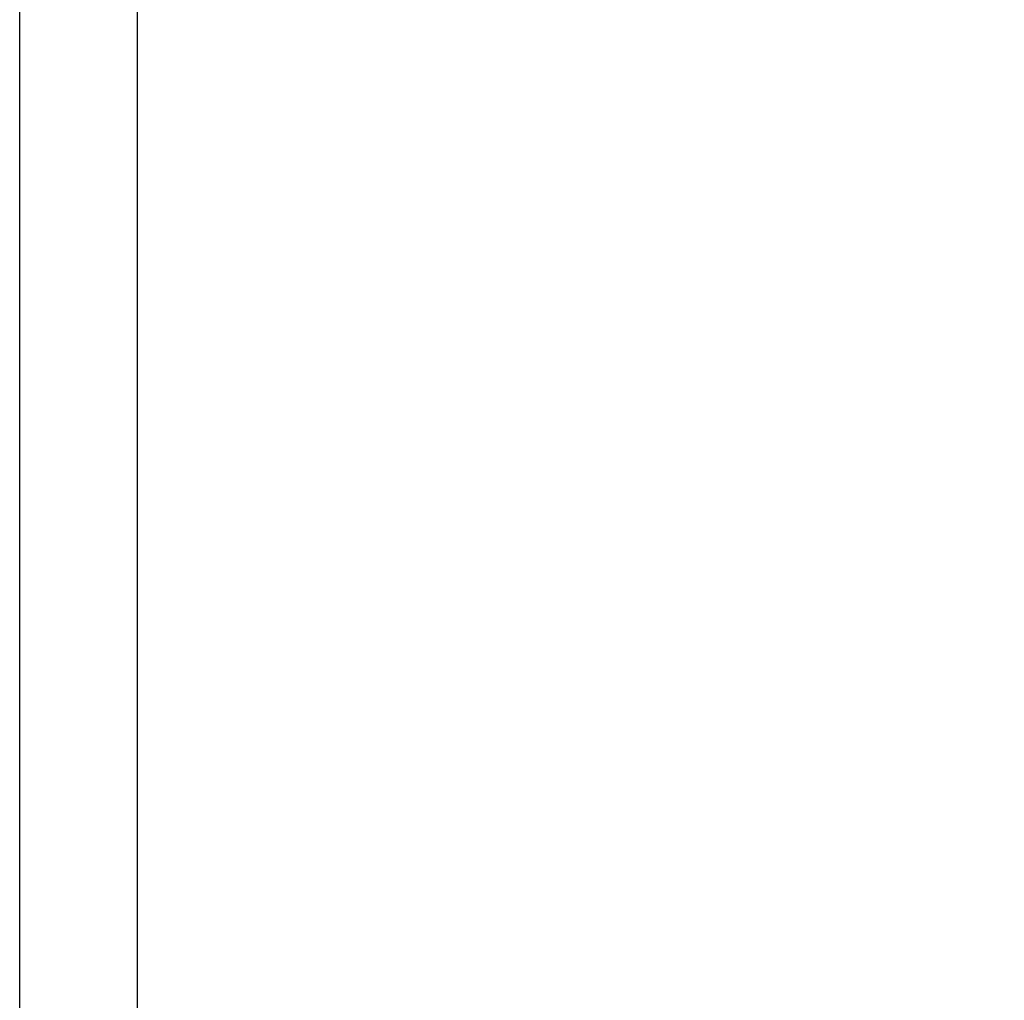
# Model space of a CAD drawing. Header units: inches. Extents: x -77 to 299, y -110 to 144.
# Tile 164 of 256: x -7.73 to -5.64, y -25.66 to -23.58. Entities that reach past the tile are written whole.
import ezdxf

# ---------------------------------------------------------------- set-up
doc = ezdxf.new("R2010")
doc.units = ezdxf.units.IN
doc.header["$MEASUREMENT"] = 0
for name, color, linetype in [('DSS-M-S', 53, 'Continuous'), ('DST-M-S', 53, 'Continuous'), ('SVA-M-S', 8, 'Continuous'), ('SVB-M-S', 8, 'Continuous'), ('SVD-M-S', 8, 'Continuous'), ('SVE-M-S', 8, 'Continuous'), ('SVF-M-S', 8, 'Continuous')]:
    doc.layers.add(name, color=color, linetype=linetype)

msp = doc.modelspace()

# ---------------------------------------------------------------- linework, layer by layer
at = {"layer": 'DSS-M-S', "color": 7}
for points in [[(-7.73176, -16.27682), (39.76824, -16.27682), (39.76824, -50.15183), (-7.73176, -50.15183)], [(-7.48176, -49.90183), (-7.48176, -16.52682), (39.51824, -16.52682), (39.51824, -49.90183)]]:
    msp.add_lwpolyline(points, close=True, dxfattribs=at)
at = {"layer": 'DST-M-S', "color": 7}
for points in [[(-7.73176, -16.27682), (39.76824, -16.27682), (39.76824, -50.15183), (-7.73176, -50.15183)], [(-7.48176, -49.90183), (-7.48176, -16.52682), (39.51824, -16.52682), (39.51824, -49.90183)]]:
    msp.add_lwpolyline(points, close=True, dxfattribs=at)
at = {"layer": 'SVA-M-S', "color": 7}
for points in [[(-7.73176, -16.27682), (39.76824, -16.27682), (39.76824, -50.15183), (-7.73176, -50.15183)], [(-7.48176, -49.90183), (-7.48176, -16.52682), (39.51824, -16.52682), (39.51824, -49.90183)]]:
    msp.add_lwpolyline(points, close=True, dxfattribs=at)
at = {"layer": 'SVB-M-S', "color": 7}
for points in [[(-7.73176, -16.27682), (39.76824, -16.27682), (39.76824, -50.15183), (-7.73176, -50.15183)], [(-7.48176, -49.90183), (-7.48176, -16.52682), (39.51824, -16.52682), (39.51824, -49.90183)]]:
    msp.add_lwpolyline(points, close=True, dxfattribs=at)
at = {"layer": 'SVD-M-S', "color": 7}
for points in [[(-7.73176, -16.27682), (39.76824, -16.27682), (39.76824, -50.15183), (-7.73176, -50.15183)], [(-7.48176, -49.90183), (-7.48176, -16.52682), (39.51824, -16.52682), (39.51824, -49.90183)]]:
    msp.add_lwpolyline(points, close=True, dxfattribs=at)
at = {"layer": 'SVE-M-S', "color": 7}
for points in [[(-7.73176, -16.27682), (39.76824, -16.27682), (39.76824, -50.15183), (-7.73176, -50.15183)], [(-7.48176, -49.90183), (-7.48176, -16.52682), (39.51824, -16.52682), (39.51824, -49.90183)]]:
    msp.add_lwpolyline(points, close=True, dxfattribs=at)
at = {"layer": 'SVF-M-S', "color": 7}
for points in [[(-7.73176, -16.27682), (39.76824, -16.27682), (39.76824, -50.15183), (-7.73176, -50.15183)], [(-7.48176, -49.90183), (-7.48176, -16.52682), (39.51824, -16.52682), (39.51824, -49.90183)]]:
    msp.add_lwpolyline(points, close=True, dxfattribs=at)

doc.saveas('drawing.dxf')
